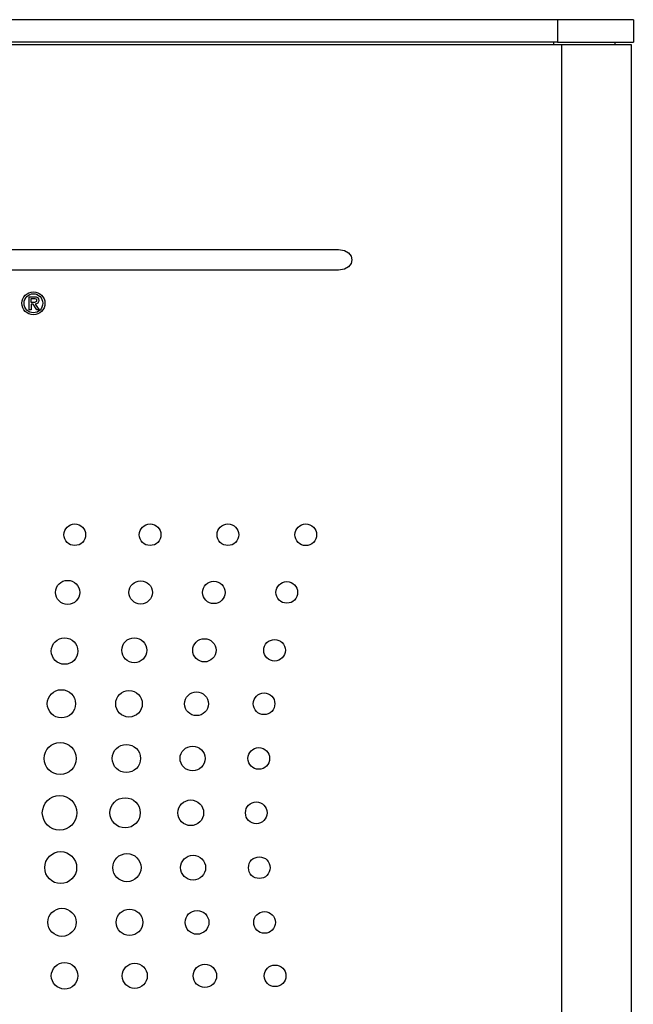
# Model space of a CAD drawing. Header units: inches. Extents: x 5.8 to 27.8, y 4.6 to 17.8.
# Tile 9 of 19: x 12.8 to 14.3, y 11.2 to 13.6. Entities that reach past the tile are written whole.
import ezdxf

# ---------------------------------------------------------------- set-up
doc = ezdxf.new("R2010")
doc.units = ezdxf.units.IN
doc.header["$LTSCALE"] = 2
doc.header["$MEASUREMENT"] = 0

msp = doc.modelspace()

# ---------------------------------------------------------------- linework, layer by layer
at = {"color": 7, "linetype": 'Continuous', "lineweight": 25}
for p, q in [((14.0669, 13.5663), (11.4239, 13.5663)), ((14.0669, 13.5663), (14.0669, 13.5113)), ((14.2519, 13.5663), (14.0669, 13.5663)), ((14.2519, 13.5663), (14.2519, 13.5113)), ((14.0669, 13.5113), (11.4209, 13.5113)), ((11.4277, 13.5055), (14.0767, 13.5055)), ((14.0669, 13.5113), (14.2519, 13.5113)), ((14.0767, 13.5055), (14.0767, 9.7745)), ((14.0767, 13.5055), (14.2467, 13.5055)), ((14.2069, 13.5113), (14.2069, 13.5055)), ((14.2467, 13.5055), (14.2467, 9.7745)), ((11.5331, 13.0055), (13.5322, 13.0055)), ((13.5322, 12.9554), (11.5331, 12.9555)), ((12.7769, 12.8906), (12.7892, 12.8906)), ((12.7769, 12.8585), (12.7769, 12.8906)), ((12.7818, 12.8865), (12.7884, 12.8865)), ((12.7818, 12.8766), (12.7818, 12.8865)), ((12.7876, 12.8766), (12.7818, 12.8766)), ((12.7818, 12.8585), (12.7769, 12.8585)), ((12.7874, 12.8724), (12.7818, 12.8724)), ((12.7818, 12.8724), (12.7818, 12.8585)), ((12.7959, 12.8585), (12.7874, 12.8724)), ((12.7922, 12.8726), (12.8014, 12.8585)), ((12.8014, 12.8585), (12.7959, 12.8585))]:
    msp.add_line(p, q, dxfattribs=at)
at = {"color": 8, "linetype": 'Continuous', "lineweight": 25}
msp.add_line((14.0569, 13.5113), (14.0569, 13.5055), dxfattribs=at)
at = {"color": 7, "linetype": 'Continuous', "lineweight": 25}
for points in [[(13.5322, 13.0055), (13.5761, 13.0055), (13.5762, 12.9554), (13.5322, 12.9554)], [(12.7594, 12.8746), (12.7594, 12.8906), (12.7724, 12.9025), (12.7877, 12.9025)], [(12.765, 12.8746), (12.765, 12.8878), (12.7749, 12.8978), (12.7877, 12.8978)], [(12.7877, 12.9025), (12.8029, 12.9025), (12.8159, 12.8906), (12.8159, 12.8746)], [(12.7877, 12.8978), (12.8003, 12.8978), (12.8103, 12.8878), (12.8103, 12.8746)], [(12.7877, 12.8467), (12.7724, 12.8467), (12.7594, 12.8585), (12.7594, 12.8746)], [(12.7877, 12.8513), (12.7749, 12.8513), (12.765, 12.8612), (12.765, 12.8746)], [(12.7955, 12.8818), (12.7955, 12.8769), (12.7918, 12.8766), (12.7876, 12.8766)], [(12.8159, 12.8746), (12.8159, 12.8585), (12.8029, 12.8467), (12.7877, 12.8467)], [(12.8103, 12.8746), (12.8103, 12.8612), (12.8003, 12.8513), (12.7877, 12.8513)], [(12.7884, 12.8865), (12.7918, 12.8865), (12.7955, 12.8858), (12.7955, 12.8818)], [(12.7892, 12.8906), (12.7968, 12.8906), (12.8006, 12.8878), (12.8006, 12.8815)], [(12.8006, 12.8815), (12.8006, 12.8757), (12.7969, 12.8732), (12.7922, 12.8726)], [(12.8621, 12.31), (12.8621, 12.3246), (12.874, 12.3364), (12.8886, 12.3364)], [(12.8886, 12.3364), (12.9032, 12.3364), (12.9151, 12.3246), (12.9151, 12.31)], [(13.046, 12.31), (13.046, 12.3245), (13.0579, 12.3363), (13.0725, 12.3363)], [(13.0725, 12.3363), (13.0871, 12.3363), (13.099, 12.3245), (13.099, 12.31)], [(13.2359, 12.31), (13.2359, 12.3245), (13.2478, 12.3363), (13.2624, 12.3363)], [(13.2624, 12.3363), (13.2771, 12.3363), (13.2889, 12.3245), (13.2889, 12.31)], [(13.4258, 12.31), (13.4258, 12.3245), (13.4377, 12.3363), (13.4523, 12.3363)], [(13.4523, 12.3363), (13.467, 12.3363), (13.4788, 12.3245), (13.4788, 12.3099)], [(12.8886, 12.2837), (12.8739, 12.2837), (12.8621, 12.2955), (12.8621, 12.31)], [(12.9151, 12.31), (12.9151, 12.2955), (12.9032, 12.2837), (12.8886, 12.2837)], [(13.0725, 12.2837), (13.0579, 12.2837), (13.046, 12.2955), (13.046, 12.31)], [(13.099, 12.31), (13.099, 12.2955), (13.0871, 12.2837), (13.0725, 12.2837)], [(13.2624, 12.2837), (13.2478, 12.2837), (13.2359, 12.2955), (13.2359, 12.31)], [(13.2889, 12.31), (13.2889, 12.2955), (13.277, 12.2836), (13.2624, 12.2837)], [(13.4523, 12.2836), (13.4377, 12.2836), (13.4258, 12.2954), (13.4258, 12.31)], [(13.4788, 12.3099), (13.4788, 12.2954), (13.467, 12.2836), (13.4523, 12.2836)], [(12.8416, 12.1694), (12.8416, 12.1856), (12.8547, 12.1987), (12.871, 12.1987)], [(12.871, 12.1987), (12.8873, 12.1987), (12.9006, 12.1856), (12.9006, 12.1694)], [(13.0209, 12.1694), (13.0209, 12.185), (13.0337, 12.1977), (13.0494, 12.1977)], [(13.0494, 12.1977), (13.0651, 12.1977), (13.0779, 12.185), (13.0779, 12.1693)], [(13.2003, 12.1693), (13.2003, 12.1844), (13.2126, 12.1966), (13.2278, 12.1966)], [(13.2278, 12.1966), (13.243, 12.1966), (13.2553, 12.1844), (13.2553, 12.1693)], [(13.3796, 12.1693), (13.3796, 12.1838), (13.3915, 12.1956), (13.4061, 12.1956)], [(13.4061, 12.1956), (13.4208, 12.1956), (13.4326, 12.1838), (13.4326, 12.1693)], [(12.871, 12.1401), (12.8547, 12.1401), (12.8416, 12.1532), (12.8416, 12.1694)], [(12.9006, 12.1694), (12.9006, 12.1532), (12.8873, 12.1401), (12.871, 12.1401)], [(13.0494, 12.141), (13.0337, 12.141), (13.0209, 12.1537), (13.0209, 12.1694)], [(13.0779, 12.1693), (13.0779, 12.1537), (13.0651, 12.141), (13.0494, 12.141)], [(13.2278, 12.142), (13.2126, 12.142), (13.2003, 12.1543), (13.2003, 12.1693)], [(13.2553, 12.1693), (13.2553, 12.1543), (13.2429, 12.142), (13.2278, 12.142)], [(13.4061, 12.143), (13.3915, 12.143), (13.3796, 12.1548), (13.3796, 12.1693)], [(13.4326, 12.1693), (13.4326, 12.1548), (13.4208, 12.143), (13.4061, 12.143)], [(12.8313, 12.0263), (12.8313, 12.0441), (12.8458, 12.0585), (12.8638, 12.0585)], [(12.8638, 12.0585), (12.8817, 12.0585), (12.8963, 12.0441), (12.8963, 12.0263)], [(13.0033, 12.0282), (13.0033, 12.045), (13.0169, 12.0587), (13.0338, 12.0587)], [(13.0338, 12.0587), (13.0506, 12.0587), (13.0643, 12.045), (13.0643, 12.0282)], [(13.1765, 12.0282), (13.1765, 12.0438), (13.1892, 12.0565), (13.205, 12.0565)], [(13.205, 12.0565), (13.2207, 12.0565), (13.2335, 12.0438), (13.2335, 12.0282)], [(13.3497, 12.0282), (13.3497, 12.0427), (13.3616, 12.0545), (13.3762, 12.0545)], [(13.3762, 12.0545), (13.3908, 12.0545), (13.4027, 12.0427), (13.4027, 12.0282)], [(12.8638, 11.994), (12.8458, 11.994), (12.8313, 12.0084), (12.8313, 12.0263)], [(12.8963, 12.0263), (12.8963, 12.0084), (12.8817, 11.994), (12.8638, 11.994)], [(13.0338, 11.9977), (13.0169, 11.9977), (13.0033, 12.0113), (13.0033, 12.0282)], [(13.0643, 12.0282), (13.0643, 12.0113), (13.0506, 11.9977), (13.0338, 11.9977)], [(13.205, 11.9998), (13.1892, 11.9998), (13.1765, 12.0125), (13.1765, 12.0282)], [(13.2335, 12.0282), (13.2335, 12.0125), (13.2207, 11.9998), (13.205, 11.9998)], [(13.3762, 12.0018), (13.3616, 12.0018), (13.3497, 12.0136), (13.3497, 12.0282)], [(13.4027, 12.0282), (13.4027, 12.0136), (13.3908, 12.0018), (13.3762, 12.0018)], [(12.8216, 11.8977), (12.8216, 11.9166), (12.8371, 11.932), (12.8561, 11.932)], [(12.8561, 11.932), (12.8752, 11.932), (12.8906, 11.9166), (12.8906, 11.8977)], [(12.9884, 11.8977), (12.9884, 11.9156), (13.003, 11.93), (13.0209, 11.93)], [(13.0209, 11.93), (13.0389, 11.93), (13.0534, 11.9155), (13.0534, 11.8977)], [(13.1567, 11.8977), (13.1567, 11.9137), (13.1697, 11.9267), (13.1857, 11.9267)], [(13.1857, 11.9267), (13.2018, 11.9267), (13.2147, 11.9137), (13.2147, 11.8977)], [(13.324, 11.8977), (13.324, 11.9123), (13.3359, 11.9242), (13.3505, 11.9242)], [(13.3505, 11.9242), (13.3652, 11.9242), (13.377, 11.9123), (13.377, 11.8977)], [(12.8561, 11.8634), (12.8371, 11.8634), (12.8216, 11.8788), (12.8216, 11.8977)], [(12.8906, 11.8977), (12.8906, 11.8788), (12.8752, 11.8634), (12.8561, 11.8634)], [(13.0209, 11.8654), (13.003, 11.8654), (12.9884, 11.8799), (12.9884, 11.8977)], [(13.0534, 11.8977), (13.0534, 11.8799), (13.0389, 11.8654), (13.0209, 11.8654)], [(13.1857, 11.8687), (13.1697, 11.8687), (13.1567, 11.8817), (13.1567, 11.8977)], [(13.2147, 11.8977), (13.2147, 11.8817), (13.2018, 11.8687), (13.1857, 11.8687)], [(13.3505, 11.8712), (13.3359, 11.8712), (13.324, 11.8831), (13.324, 11.8977)], [(13.377, 11.8977), (13.377, 11.8831), (13.3652, 11.8712), (13.3505, 11.8712)], [(12.8139, 11.7643), (12.8139, 11.7858), (12.8314, 11.8033), (12.8529, 11.8033)], [(12.8529, 11.8033), (12.8745, 11.8033), (12.8919, 11.7858), (12.8919, 11.7643)], [(12.98, 11.7643), (12.98, 11.7832), (12.9954, 11.7986), (13.0145, 11.7986)], [(13.0145, 11.7986), (13.0336, 11.7986), (13.049, 11.7832), (13.049, 11.7643)], [(13.1456, 11.7643), (13.1456, 11.781), (13.1593, 11.7945), (13.1761, 11.7945)], [(13.1761, 11.7945), (13.1929, 11.7945), (13.2066, 11.781), (13.2066, 11.7643)], [(13.3112, 11.7643), (13.3112, 11.7789), (13.3231, 11.7908), (13.3377, 11.7908)], [(13.3377, 11.7908), (13.3523, 11.7908), (13.3642, 11.7789), (13.3642, 11.7643)], [(12.8529, 11.7253), (12.8314, 11.7253), (12.8139, 11.7427), (12.8139, 11.7643)], [(12.8919, 11.7643), (12.8919, 11.7427), (12.8744, 11.7253), (12.8529, 11.7253)], [(13.0145, 11.73), (12.9954, 11.73), (12.98, 11.7453), (12.98, 11.7643)], [(13.049, 11.7643), (13.049, 11.7453), (13.0336, 11.73), (13.0145, 11.73)], [(13.1761, 11.734), (13.1593, 11.734), (13.1456, 11.7476), (13.1456, 11.7643)], [(13.2066, 11.7643), (13.2066, 11.7476), (13.1929, 11.734), (13.1761, 11.734)], [(13.3377, 11.7378), (13.3231, 11.7378), (13.3112, 11.7496), (13.3112, 11.7643)], [(13.3642, 11.7643), (13.3642, 11.7496), (13.3523, 11.7378), (13.3377, 11.7378)], [(12.8094, 11.6317), (12.8094, 11.6549), (12.8282, 11.6737), (12.8514, 11.6737)], [(12.8514, 11.6737), (12.8746, 11.6737), (12.8934, 11.6549), (12.8934, 11.6317)], [(12.9745, 11.6317), (12.9745, 11.652), (12.9911, 11.6685), (13.0115, 11.6685)], [(13.0115, 11.6685), (13.0319, 11.6685), (13.0485, 11.652), (13.0485, 11.6317)], [(13.1401, 11.6317), (13.1401, 11.649), (13.1542, 11.663), (13.1716, 11.663)], [(13.1716, 11.663), (13.189, 11.663), (13.2031, 11.649), (13.2031, 11.6317)], [(13.3052, 11.6317), (13.3052, 11.6463), (13.317, 11.6582), (13.3317, 11.6582)], [(13.3317, 11.6582), (13.3463, 11.6582), (13.3582, 11.6463), (13.3582, 11.6317)], [(12.8514, 11.5897), (12.8282, 11.5897), (12.8094, 11.6085), (12.8094, 11.6317)], [(12.8934, 11.6317), (12.8934, 11.6085), (12.8746, 11.5897), (12.8514, 11.5897)], [(13.0115, 11.595), (12.9911, 11.595), (12.9745, 11.6114), (12.9745, 11.6317)], [(13.0485, 11.6317), (13.0485, 11.6114), (13.0319, 11.595), (13.0115, 11.595)], [(13.1716, 11.6004), (13.1542, 11.6004), (13.1401, 11.6144), (13.1401, 11.6317)], [(13.2031, 11.6317), (13.2031, 11.6144), (13.189, 11.6004), (13.1716, 11.6004)], [(13.3317, 11.6052), (13.317, 11.6052), (13.3052, 11.6171), (13.3052, 11.6317)], [(13.3582, 11.6317), (13.3582, 11.6171), (13.3463, 11.6052), (13.3317, 11.6052)], [(12.8152, 11.498), (12.8152, 11.5196), (12.8327, 11.537), (12.8542, 11.537)], [(12.8542, 11.537), (12.8757, 11.537), (12.8932, 11.5196), (12.8932, 11.498)], [(12.9813, 11.498), (12.9813, 11.517), (12.9967, 11.5323), (13.0158, 11.5323)], [(13.0158, 11.5323), (13.0348, 11.5323), (13.0503, 11.5169), (13.0503, 11.498)], [(13.1469, 11.498), (13.1469, 11.5147), (13.1605, 11.5282), (13.1774, 11.5282)], [(13.1774, 11.5282), (13.1942, 11.5282), (13.2079, 11.5147), (13.2079, 11.498)], [(13.3125, 11.4979), (13.3125, 11.5126), (13.3244, 11.5244), (13.339, 11.5244)], [(13.339, 11.5244), (13.3536, 11.5244), (13.3655, 11.5126), (13.3655, 11.4979)], [(12.8542, 11.459), (12.8326, 11.459), (12.8152, 11.4765), (12.8152, 11.498)], [(12.8932, 11.498), (12.8932, 11.4765), (12.8757, 11.459), (12.8542, 11.459)], [(13.0158, 11.4637), (12.9967, 11.4637), (12.9813, 11.479), (12.9813, 11.498)], [(13.0503, 11.498), (13.0503, 11.479), (13.0348, 11.4637), (13.0158, 11.4637)], [(13.1773, 11.4677), (13.1605, 11.4677), (13.1469, 11.4813), (13.1469, 11.498)], [(13.2079, 11.498), (13.2079, 11.4812), (13.1942, 11.4677), (13.1773, 11.4677)], [(13.339, 11.4714), (13.3243, 11.4714), (13.3125, 11.4833), (13.3125, 11.4979)], [(13.3655, 11.4979), (13.3655, 11.4833), (13.3536, 11.4714), (13.339, 11.4714)], [(12.8229, 11.3646), (12.8229, 11.3835), (12.8383, 11.3989), (12.8574, 11.3989)], [(12.8574, 11.3989), (12.8764, 11.3988), (12.8919, 11.3835), (12.8919, 11.3646)], [(12.9897, 11.3646), (12.9897, 11.3824), (13.0042, 11.3968), (13.0222, 11.3968)], [(13.0222, 11.3968), (13.0401, 11.3968), (13.0547, 11.3824), (13.0547, 11.3646)], [(13.158, 11.3645), (13.158, 11.3806), (13.1709, 11.3935), (13.187, 11.3935)], [(13.187, 11.3935), (13.203, 11.3935), (13.216, 11.3806), (13.216, 11.3645)], [(13.3253, 11.3645), (13.3253, 11.3792), (13.3371, 11.391), (13.3518, 11.391)], [(13.3518, 11.391), (13.3664, 11.391), (13.3783, 11.3792), (13.3783, 11.3645)], [(12.8574, 11.3303), (12.8383, 11.3303), (12.8229, 11.3457), (12.8229, 11.3646)], [(12.8919, 11.3646), (12.8919, 11.3457), (12.8764, 11.3303), (12.8574, 11.3303)], [(13.0222, 11.3323), (13.0042, 11.3323), (12.9897, 11.3467), (12.9897, 11.3646)], [(13.0547, 11.3646), (13.0547, 11.3467), (13.0401, 11.3323), (13.0222, 11.3323)], [(13.187, 11.3355), (13.1709, 11.3355), (13.158, 11.3485), (13.158, 11.3645)], [(13.216, 11.3645), (13.216, 11.3485), (13.203, 11.3355), (13.187, 11.3355)], [(13.3518, 11.338), (13.3371, 11.338), (13.3253, 11.3499), (13.3253, 11.3645)], [(13.3783, 11.3645), (13.3783, 11.3499), (13.3664, 11.338), (13.3518, 11.338)], [(12.8313, 11.2341), (12.8313, 11.252), (12.8458, 11.2664), (12.8638, 11.2664)], [(12.8638, 11.2664), (12.8817, 11.2664), (12.8963, 11.2519), (12.8963, 11.2341)], [(13.0045, 11.2341), (13.0045, 11.2509), (13.0181, 11.2646), (13.035, 11.2646)], [(13.035, 11.2646), (13.0518, 11.2646), (13.0655, 11.2509), (13.0655, 11.2341)], [(13.1777, 11.2341), (13.1777, 11.2497), (13.1905, 11.2624), (13.2062, 11.2624)], [(13.2062, 11.2624), (13.2219, 11.2624), (13.2347, 11.2497), (13.2347, 11.2341)], [(13.3509, 11.2341), (13.3509, 11.2486), (13.3628, 11.2604), (13.3774, 11.2604)], [(13.3774, 11.2604), (13.392, 11.2604), (13.4039, 11.2486), (13.4039, 11.234)], [(12.8637, 11.2019), (12.8458, 11.2019), (12.8313, 11.2163), (12.8313, 11.2341)], [(12.8963, 11.2341), (12.8963, 11.2163), (12.8817, 11.2018), (12.8637, 11.2019)], [(13.035, 11.2036), (13.0181, 11.2036), (13.0045, 11.2172), (13.0045, 11.2341)], [(13.0655, 11.2341), (13.0655, 11.2172), (13.0518, 11.2036), (13.035, 11.2036)], [(13.2062, 11.2058), (13.1905, 11.2058), (13.1777, 11.2184), (13.1777, 11.2341)], [(13.2347, 11.2341), (13.2347, 11.2184), (13.2219, 11.2058), (13.2062, 11.2058)], [(13.3774, 11.2077), (13.3628, 11.2077), (13.3509, 11.2195), (13.3509, 11.2341)], [(13.4039, 11.234), (13.4039, 11.2195), (13.392, 11.2077), (13.3774, 11.2077)]]:
    msp.add_open_spline(points, degree=3, dxfattribs=at)

doc.saveas('drawing.dxf')
